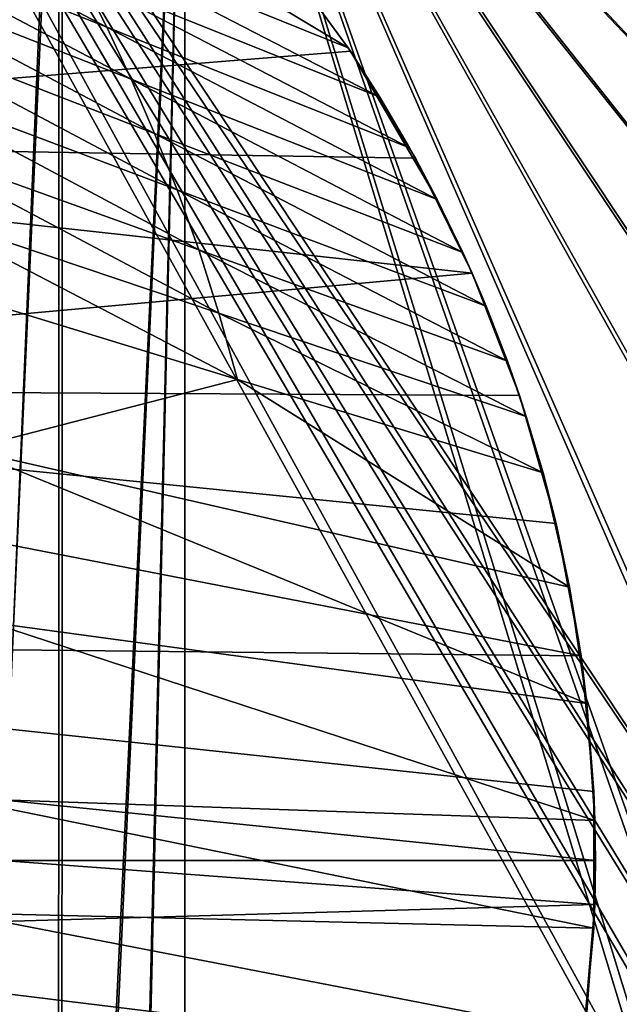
# Model space of a CAD drawing. Header units: metres. Extents: x 0 to 804, y -808 to 0.
# Tile 43 of 123: x 156 to 255, y -431 to -269. Entities that reach past the tile are written whole.
import ezdxf

# ---------------------------------------------------------------- set-up
doc = ezdxf.new("R2010")
doc.units = ezdxf.units.M

msp = doc.modelspace()

# ---------------------------------------------------------------- linework, layer by layer
at = {"layer": 'None'}
for points in [[(198.764404, -258.21524, 628.134583), (210.172531, -273.817932, 628.134583), (153.472992, -239.742477, 508.401031)], [(153.472992, -239.742477, 508.401031), (210.172531, -273.817932, 628.134583), (162.067856, -254.396027, 495.760223)], [(120.542389, -250.623337, 339.466614), (117.173508, -242.546112, 351.239136), (170.415558, -270.455505, 483.800598)], [(170.415558, -270.455505, 483.800598), (117.173508, -242.546112, 351.239136), (166.284958, -262.248535, 489.686859)], [(29.769123, -288.846954, 664.00946), (198.765137, -258.214661, 664.00946), (43.095512, -249.220764, 664.00946)], [(124.018074, -259.211548, 328.093628), (120.542389, -250.623337, 339.466614), (174.429794, -279.013031, 478.114075)], [(174.429794, -279.013031, 478.114075), (120.542389, -250.623337, 339.466614), (170.415558, -270.455505, 483.800598)], [(210.172531, -273.817932, 628.134583), (215.396423, -281.950958, 628.134583), (162.067856, -254.396027, 495.760223)], [(162.067856, -254.396027, 495.760223), (215.396423, -281.950958, 628.134583), (166.284958, -262.248535, 489.686859)], [(210.566864, -274.40625, 664.00946), (198.765137, -258.214661, 664.00946), (29.769123, -288.846954, 664.00946)], [(127.544357, -268.311737, 317.142151), (124.018074, -259.211548, 328.093628), (178.295883, -287.914734, 472.638367)], [(178.295883, -287.914734, 472.638367), (124.018074, -259.211548, 328.093628), (174.429794, -279.013031, 478.114075)], [(210.172531, -273.817932, 628.134583), (198.764404, -258.21524, 628.134583), (198.765137, -258.214661, 662.00946)], [(210.566864, -274.40625, 664.00946), (210.566864, -274.40625, 662.00946), (198.765137, -258.214661, 664.00946)], [(210.566864, -274.40625, 662.00946), (198.765137, -258.214661, 662.00946), (198.765137, -258.214661, 664.00946)], [(210.566864, -274.40625, 662.00946), (210.172531, -273.817932, 628.134583), (198.765137, -258.214661, 662.00946)], [(215.396423, -281.950958, 628.134583), (220.288727, -290.287659, 628.134583), (166.284958, -262.248535, 489.686859)], [(166.284958, -262.248535, 489.686859), (220.288727, -290.287659, 628.134583), (170.415558, -270.455505, 483.800598)], [(131.103333, -278.071411, 306.790405), (127.544357, -268.311737, 317.142151), (182.001465, -297.227264, 467.462463)], [(182.001465, -297.227264, 467.462463), (127.544357, -268.311737, 317.142151), (178.295883, -287.914734, 472.638367)], [(220.288727, -290.287659, 628.134583), (224.841522, -298.814514, 628.134583), (170.415558, -270.455505, 483.800598)], [(170.415558, -270.455505, 483.800598), (224.841522, -298.814514, 628.134583), (174.429794, -279.013031, 478.114075)], [(215.396423, -281.950958, 628.134583), (210.172531, -273.817932, 628.134583), (210.566864, -274.40625, 662.00946)], [(221.249893, -292.019714, 664.00946), (210.566864, -274.40625, 664.00946), (29.769123, -288.846954, 664.00946)], [(221.249893, -292.019714, 664.00946), (221.249893, -292.019714, 662.00946), (210.566864, -274.40625, 664.00946)], [(221.249893, -292.019714, 662.00946), (210.566864, -274.40625, 662.00946), (210.566864, -274.40625, 664.00946)], [(220.288727, -290.287659, 628.134583), (210.566864, -274.40625, 662.00946), (224.841522, -298.814514, 628.134583)], [(210.566864, -274.40625, 662.00946), (221.249893, -292.019714, 662.00946), (224.841522, -298.814514, 628.134583)], [(220.288727, -290.287659, 628.134583), (215.396423, -281.950958, 628.134583), (210.566864, -274.40625, 662.00946)], [(134.703445, -288.81369, 297.480408), (131.103333, -278.071411, 306.790405), (185.547653, -307.105072, 462.807495)], [(185.547653, -307.105072, 462.807495), (131.103333, -278.071411, 306.790405), (182.001465, -297.227264, 467.462463)], [(224.841522, -298.814514, 628.134583), (229.047409, -307.517731, 628.134583), (174.429794, -279.013031, 478.114075)], [(174.429794, -279.013031, 478.114075), (229.047409, -307.517731, 628.134583), (178.295883, -287.914734, 472.638367)], [(229.047409, -307.517731, 628.134583), (232.899612, -316.383148, 628.134583), (178.295883, -287.914734, 472.638367)], [(178.295883, -287.914734, 472.638367), (232.899612, -316.383148, 628.134583), (182.001465, -297.227264, 467.462463)], [(29.769123, -288.846954, 664.00946), (21.542414, -329.835541, 664.00946), (230.5896, -310.950287, 664.00946)], [(221.249893, -292.019714, 664.00946), (29.769123, -288.846954, 664.00946), (230.5896, -310.950287, 664.00946)], [(138.237793, -300.500763, 289.359711), (134.703445, -288.81369, 297.480408), (188.878159, -317.521881, 458.747131)], [(188.878159, -317.521881, 458.747131), (134.703445, -288.81369, 297.480408), (185.547653, -307.105072, 462.807495)], [(230.5896, -310.950287, 664.00946), (230.5896, -310.950287, 662.00946), (221.249893, -292.019714, 664.00946)], [(230.5896, -310.950287, 662.00946), (221.249893, -292.019714, 662.00946), (221.249893, -292.019714, 664.00946)], [(224.841522, -298.814514, 628.134583), (221.249893, -292.019714, 662.00946), (230.5896, -310.950287, 662.00946)], [(232.899612, -316.383148, 628.134583), (236.391861, -325.396454, 628.134583), (182.001465, -297.227264, 467.462463)], [(182.001465, -297.227264, 467.462463), (236.391861, -325.396454, 628.134583), (185.547653, -307.105072, 462.807495)], [(230.5896, -310.950287, 662.00946), (229.047409, -307.517731, 628.134583), (224.841522, -298.814514, 628.134583)], [(191.930161, -328.413574, 455.315308), (141.585831, -313.019165, 282.496033), (138.237793, -300.500763, 289.359711)], [(191.930161, -328.413574, 455.315308), (138.237793, -300.500763, 289.359711), (188.878159, -317.521881, 458.747131)], [(236.391861, -325.396454, 628.134583), (239.518509, -334.542999, 628.134583), (185.547653, -307.105072, 462.807495)], [(185.547653, -307.105072, 462.807495), (239.518509, -334.542999, 628.134583), (188.878159, -317.521881, 458.747131)], [(232.899612, -316.383148, 628.134583), (229.047409, -307.517731, 628.134583), (230.5896, -310.950287, 662.00946)], [(230.5896, -310.950287, 664.00946), (21.542414, -329.835541, 664.00946), (238.372696, -331.048981, 664.00946)], [(238.372696, -331.048981, 664.00946), (238.372696, -331.048981, 662.00946), (230.5896, -310.950287, 664.00946)], [(238.372696, -331.048981, 662.00946), (230.5896, -310.950287, 662.00946), (230.5896, -310.950287, 664.00946)], [(238.372696, -331.048981, 662.00946), (232.899612, -316.383148, 628.134583), (230.5896, -310.950287, 662.00946)], [(147.297623, -339.954895, 272.483185), (141.585831, -313.019165, 282.496033), (191.930161, -328.413574, 455.315308)], [(239.518509, -334.542999, 628.134583), (242.274475, -343.807983, 628.134583), (188.878159, -317.521881, 458.747131)], [(188.878159, -317.521881, 458.747131), (242.274475, -343.807983, 628.134583), (191.930161, -328.413574, 455.315308)], [(238.372696, -331.048981, 662.00946), (236.391861, -325.396454, 628.134583), (232.899612, -316.383148, 628.134583)], [(239.518509, -334.542999, 628.134583), (236.391861, -325.396454, 628.134583), (238.372696, -331.048981, 662.00946)], [(246.657166, -362.632996, 628.134583), (147.297623, -339.954895, 272.483185), (191.930161, -328.413574, 455.315308)], [(242.274475, -343.807983, 628.134583), (246.657166, -362.632996, 628.134583), (191.930161, -328.413574, 455.315308)], [(21.542414, -329.835541, 664.00946), (18.532497, -371.53363, 664.009521), (248.535889, -373.943481, 664.00946)], [(21.542414, -329.835541, 664.00946), (244.407791, -352.123718, 664.00946), (238.372696, -331.048981, 664.00946)], [(244.407791, -352.123718, 664.00946), (21.542414, -329.835541, 664.00946), (248.535889, -373.943481, 664.00946)], [(244.407791, -352.123718, 664.00946), (244.407791, -352.123718, 662.00946), (238.372696, -331.048981, 664.00946)], [(244.407791, -352.123718, 662.00946), (238.372696, -331.048981, 662.00946), (238.372696, -331.048981, 664.00946)], [(244.407791, -352.123718, 662.00946), (239.518509, -334.542999, 628.134583), (238.372696, -331.048981, 662.00946)], [(244.407791, -352.123718, 662.00946), (242.274475, -343.807983, 628.134583), (239.518509, -334.542999, 628.134583)], [(151.214355, -368.44812, 266.828857), (147.297623, -339.954895, 272.483185), (249.511536, -381.749542, 628.134583)], [(147.297623, -339.954895, 272.483185), (246.657166, -362.632996, 628.134583), (249.511536, -381.749542, 628.134583)], [(246.657166, -362.632996, 628.134583), (242.274475, -343.807983, 628.134583), (244.407791, -352.123718, 662.00946)], [(248.535889, -373.943481, 664.00946), (248.535889, -373.943481, 662.00946), (244.407791, -352.123718, 664.00946)], [(248.535889, -373.943481, 662.00946), (244.407791, -352.123718, 662.00946), (244.407791, -352.123718, 664.00946)], [(248.535889, -373.943481, 662.00946), (246.657166, -362.632996, 628.134583), (244.407791, -352.123718, 662.00946)], [(249.511536, -381.749542, 628.134583), (246.657166, -362.632996, 628.134583), (248.535889, -373.943481, 662.00946)], [(153.045486, -397.627411, 264.606598), (151.214355, -368.44812, 266.828857), (250.819092, -401.033722, 628.134583)], [(151.214355, -368.44812, 266.828857), (249.511536, -381.749542, 628.134583), (250.819092, -401.033722, 628.134583)], [(248.535889, -373.943481, 664.00946), (18.532497, -371.53363, 664.009521), (250.639832, -396.245392, 664.00946)], [(18.532497, -371.53363, 664.009521), (250.651764, -418.744629, 664.00946), (250.639832, -396.245392, 664.00946)], [(18.532497, -371.53363, 664.009521), (20.812223, -413.274017, 664.009521), (250.651764, -418.744629, 664.00946)], [(250.639832, -396.245392, 664.00946), (250.639832, -396.245392, 662.00946), (248.535889, -373.943481, 664.00946)], [(250.639832, -396.245392, 662.00946), (248.535889, -373.943481, 662.00946), (248.535889, -373.943481, 664.00946)], [(250.639832, -396.245392, 662.00946), (249.511536, -381.749542, 628.134583), (248.535889, -373.943481, 662.00946)], [(250.819092, -401.033722, 628.134583), (249.511536, -381.749542, 628.134583), (250.639832, -396.245392, 662.00946)], [(250.651764, -418.744629, 664.00946), (250.651764, -418.744629, 662.00946), (250.639832, -396.245392, 664.00946)], [(250.651764, -418.744629, 662.00946), (250.639832, -396.245392, 662.00946), (250.639832, -396.245392, 664.00946)], [(250.651764, -418.744629, 662.00946), (250.819092, -401.033722, 628.134583), (250.639832, -396.245392, 662.00946)], [(153.172836, -407.625305, 264.485321), (153.045486, -397.627411, 264.606598), (250.9095, -407.622314, 628.134583)], [(153.045486, -397.627411, 264.606598), (250.819092, -401.033722, 628.134583), (250.9095, -407.622314, 628.134583)], [(250.9095, -407.622314, 628.134583), (250.819092, -401.033722, 628.134583), (250.651764, -418.744629, 662.00946)], [(250.801056, -414.838135, 628.134583), (153.027115, -417.627411, 264.74408), (153.172836, -407.625305, 264.485321)], [(250.9095, -407.622314, 628.134583), (250.801056, -414.838135, 628.134583), (153.172836, -407.625305, 264.485321)], [(250.801056, -414.838135, 628.134583), (250.9095, -407.622314, 628.134583), (250.651764, -418.744629, 662.00946)], [(20.812223, -413.274017, 664.009521), (248.55777, -441.14624, 664.00946), (250.651764, -418.744629, 664.00946)], [(248.55777, -441.14624, 664.00946), (20.812223, -413.274017, 664.009521), (244.399033, -463.157776, 664.00946)], [(20.812223, -413.274017, 664.009521), (28.320717, -454.400269, 664.009521), (244.399033, -463.157776, 664.00946)], [(250.801056, -414.838135, 628.134583), (249.195602, -436.260315, 628.134583), (153.027115, -417.627411, 264.74408)], [(250.651764, -418.744629, 662.00946), (248.55777, -441.14624, 662.00946), (250.801056, -414.838135, 628.134583)], [(248.55777, -441.14624, 662.00946), (249.195602, -436.260315, 628.134583), (250.801056, -414.838135, 628.134583)], [(249.195602, -436.260315, 628.134583), (150.935959, -447.120026, 268.270477), (153.027115, -417.627411, 264.74408)], [(248.55777, -441.14624, 664.00946), (248.55777, -441.14624, 662.00946), (250.651764, -418.744629, 664.00946)], [(248.55777, -441.14624, 662.00946), (250.651764, -418.744629, 662.00946), (250.651764, -418.744629, 664.00946)]]:
    msp.add_3dface(points, dxfattribs=at)
at = {"layer": 'None012311'}
for points in [[(78.546486, -118.575203, 117.953323), (402.01651, -605.043579, 109.461983), (725.485901, -118.575211, 117.953323)], [(84.22982, -682.522278, 108.109589), (355.943726, -624.124634, 109.128922), (78.546486, -118.575203, 117.953323)], [(355.943726, -624.124634, 109.128922), (367.6427, -614.846802, 109.290871), (78.546486, -118.575203, 117.953323)], [(78.546486, -118.575203, 117.953323), (367.6427, -614.846802, 109.290871), (378.033203, -609.617432, 109.382149)], [(378.033203, -609.617432, 109.382149), (390.160004, -606.131226, 109.443001), (78.546486, -118.575203, 117.953323)], [(390.160004, -606.131226, 109.443001), (402.01651, -605.043579, 109.461983), (78.546486, -118.575203, 117.953323)], [(377.245544, -607.575745, 106.417328), (366.514679, -612.976318, 106.323059), (76.834984, -120.582596, 114.917824)], [(366.514679, -612.976318, 106.323059), (354.430603, -622.559387, 106.155792), (76.834984, -120.582596, 114.917824)], [(76.834984, -120.582596, 114.917824), (354.430603, -622.559387, 106.155792), (82.481255, -680.857727, 105.138191)], [(76.834984, -120.582596, 114.917824), (727.197449, -120.582596, 114.917824), (402.01651, -602.851624, 106.499786)], [(402.01651, -602.851624, 106.499786), (389.77063, -603.975037, 106.480179), (76.834984, -120.582596, 114.917824)], [(389.77063, -603.975037, 106.480179), (377.245544, -607.575745, 106.417328), (76.834984, -120.582596, 114.917824)]]:
    msp.add_3dface(points, dxfattribs=at)
at = {"layer": 'None012312'}
for points in [[(163.058655, -193.028183, 2165.643066), (142.532806, -642.578247, 2160.918945), (142.55423, -185.951401, 2160.925781)], [(162.59082, -192.029877, 2168.464111), (152.120087, -189.059952, 2166.484375), (143.372208, -642.614685, 2164.176758)], [(162.59082, -192.029877, 2168.464111), (143.372208, -642.614685, 2164.176758), (162.383331, -634.318787, 2168.432861)], [(183.243256, -194.333832, 2170), (162.59082, -192.029877, 2168.464111), (162.383331, -634.318787, 2168.432861)], [(162.996735, -633.470398, 2165.633789), (142.532806, -642.578247, 2160.918945), (163.058655, -193.028183, 2165.643066)], [(183.243256, -194.333832, 2170), (162.383331, -634.318787, 2168.432861), (172.663162, -631.933899, 2169.598633)], [(183.243256, -195.279739, 2167.144043), (162.996735, -633.470398, 2165.633789), (163.058655, -193.028183, 2165.643066)], [(183.243256, -631.100647, 2170), (183.243256, -194.333832, 2170), (172.663162, -631.933899, 2169.598633)], [(313.940186, -332.992767, 2170), (327.26709, -323.616211, 2170), (183.243256, -194.333832, 2170)], [(327.26709, -323.616211, 2170), (349.835175, -312.256042, 2170), (183.243256, -194.333832, 2170)], [(183.243256, -194.333832, 2170), (349.835175, -312.256042, 2170), (402.016327, -194.333832, 2170)], [(183.243256, -631.100647, 2170), (260.299774, -444.059662, 2170), (183.243256, -194.333832, 2170)], [(260.299774, -444.059662, 2170), (262.652039, -418.302734, 2170), (183.243256, -194.333832, 2170)], [(183.243256, -194.333832, 2170), (262.652039, -418.302734, 2170), (270.22525, -391.913361, 2170)], [(270.22525, -391.913361, 2170), (281.586884, -369.314453, 2170), (183.243256, -194.333832, 2170)], [(281.586884, -369.314453, 2170), (290.949402, -355.994965, 2170), (183.243256, -194.333832, 2170)], [(183.243256, -194.333832, 2170), (290.949402, -355.994965, 2170), (301.777771, -343.837189, 2170)], [(301.777771, -343.837189, 2170), (313.940186, -332.992767, 2170), (183.243256, -194.333832, 2170)], [(172.976517, -631.183716, 2166.757324), (162.996735, -633.470398, 2165.633789), (183.243256, -195.279739, 2167.144043)], [(183.243256, -630.385498, 2167.144043), (172.976517, -631.183716, 2166.757324), (183.243256, -195.279739, 2167.144043)], [(268.822021, -391.287018, 2167.144043), (261.156219, -417.9487, 2167.144043), (183.243256, -195.279739, 2167.144043)], [(261.156219, -417.9487, 2167.144043), (258.764526, -444.016083, 2167.144043), (183.243256, -195.279739, 2167.144043)], [(183.243256, -195.279739, 2167.144043), (258.764526, -444.016083, 2167.144043), (183.243256, -630.385498, 2167.144043)], [(402.016327, -195.279739, 2167.144043), (349.287262, -310.821747, 2167.144043), (183.243256, -195.279739, 2167.144043)], [(349.287262, -310.821747, 2167.144043), (326.474701, -322.301056, 2167.144043), (183.243256, -195.279739, 2167.144043)], [(183.243256, -195.279739, 2167.144043), (326.474701, -322.301056, 2167.144043), (313.010773, -331.770386, 2167.144043)], [(313.010773, -331.770386, 2167.144043), (300.722015, -342.721741, 2167.144043), (183.243256, -195.279739, 2167.144043)], [(300.722015, -342.721741, 2167.144043), (289.77066, -355.010529, 2167.144043), (183.243256, -195.279739, 2167.144043)], [(183.243256, -195.279739, 2167.144043), (289.77066, -355.010529, 2167.144043), (280.3013, -368.474457, 2167.144043)], [(280.3013, -368.474457, 2167.144043), (268.822021, -391.287018, 2167.144043), (183.243256, -195.279739, 2167.144043)]]:
    msp.add_3dface(points, dxfattribs=at)

doc.saveas('drawing.dxf')
